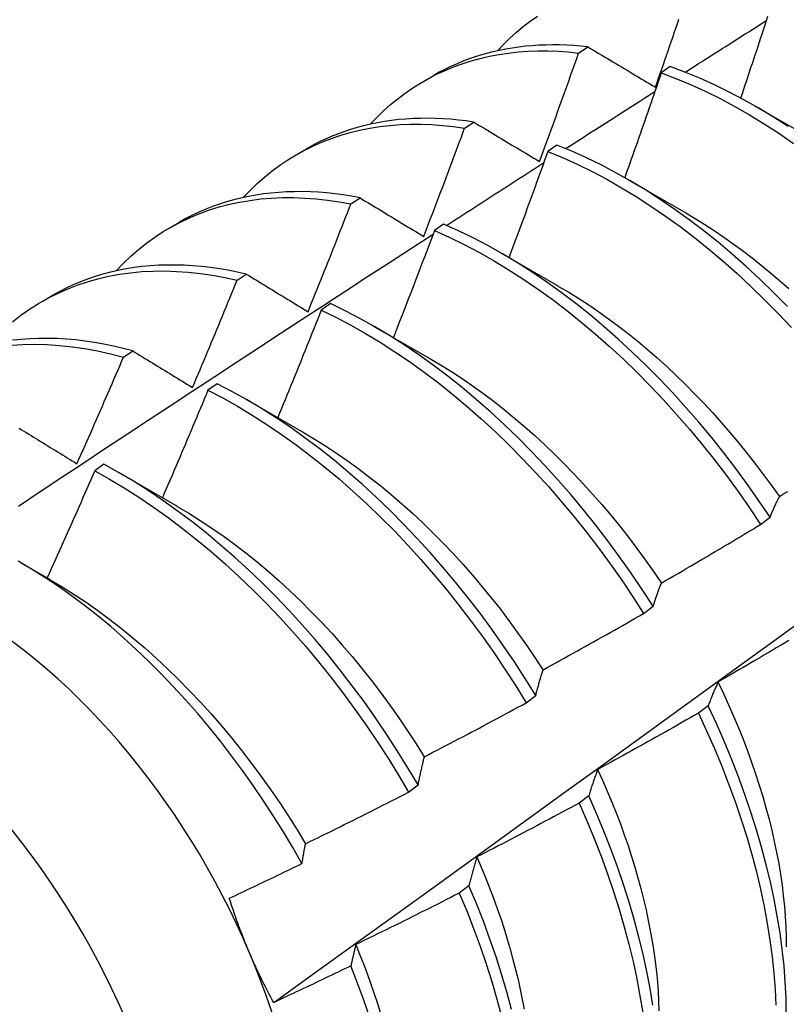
# Model space of a CAD drawing. Header units: inches. Extents: x 7 to 154, y 11 to 93.
# Tile 79 of 85: x 137.352 to 137.561, y 66.429 to 66.698. Entities that reach past the tile are written whole.
import ezdxf

# ---------------------------------------------------------------- set-up
doc = ezdxf.new("R2010")
doc.units = ezdxf.units.IN
doc.header["$MEASUREMENT"] = 0
doc.layers.add('Visible Edges(ANSI)', color=7, linetype='Continuous', lineweight=25)
doc.layers.add('Visible Tangent Edges(ANSI)', color=7, linetype='Continuous', lineweight=25)

msp = doc.modelspace()

# ---------------------------------------------------------------- linework, layer by layer
at = {"layer": 'Visible Edges(ANSI)'}
for p, q in [((137.5046, 66.68904), (137.50712, 66.6907)), ((137.46211, 66.68128), (137.46492, 66.6829)), ((137.52969, 66.68532), (137.52719, 66.68359)), ((137.55269, 66.6746), (137.56871, 66.66539)), ((137.4734, 66.66845), (137.47592, 66.67012)), ((137.42731, 66.66119), (137.43013, 66.66281)), ((137.49867, 66.66382), (137.49616, 66.66208)), ((137.51789, 66.65451), (137.53391, 66.6453)), ((137.44224, 66.6477), (137.44476, 66.64938)), ((137.39251, 66.6411), (137.39533, 66.64272)), ((137.46765, 66.64218), (137.46515, 66.64043)), ((137.4831, 66.63442), (137.49911, 66.62521)), ((137.41112, 66.62681), (137.41363, 66.6285)), ((137.35772, 66.62101), (137.36053, 66.62263)), ((137.43665, 66.6204), (137.43414, 66.61863)), ((137.4483, 66.61433), (137.46431, 66.60511)), ((137.38002, 66.60576), (137.38253, 66.60746)), ((137.40565, 66.59847), (137.40314, 66.59669)), ((137.4135, 66.59424), (137.42951, 66.58502)), ((137.37465, 66.5764), (137.37215, 66.57462)), ((137.3787, 66.57415), (137.39471, 66.56493)), ((137.5544, 66.55995), (137.55698, 66.56192)), ((137.35175, 66.54954), (137.35991, 66.54484)), ((137.52237, 66.53555), (137.52496, 66.53752)), ((137.49025, 66.5111), (137.49285, 66.51308)), ((137.54004, 66.51025), (137.5374, 66.50826)), ((137.45805, 66.48661), (137.46066, 66.48859)), ((137.50736, 66.48561), (137.50471, 66.48362)), ((137.47458, 66.46096), (137.47192, 66.45897))]:
    msp.add_line(p, q, dxfattribs=at)
at = {"layer": 'Visible Edges(ANSI)', "flags": 128}
for points in [[(137.48236, 66.68963), (137.48405, 66.69141), (137.4858, 66.69311), (137.4876, 66.69473), (137.48945, 66.69627), (137.49135, 66.69774), (137.49331, 66.69912)], [(137.55633, 66.69906), (137.55594, 66.69789), (137.55556, 66.69671), (137.55517, 66.69553), (137.55479, 66.69436), (137.5544, 66.69318), (137.55401, 66.692), (137.55363, 66.69082), (137.55324, 66.68965), (137.55285, 66.68847), (137.55246, 66.68729), (137.55207, 66.68612), (137.55168, 66.68494), (137.55129, 66.68376), (137.5509, 66.68259), (137.5505, 66.68141), (137.55011, 66.68023), (137.54972, 66.67906), (137.54932, 66.67788), (137.54893, 66.67671)], [(137.52562, 66.67968), (137.52605, 66.68092), (137.52649, 66.68216), (137.52692, 66.6834), (137.52735, 66.68464), (137.52778, 66.68588), (137.52821, 66.68712), (137.52864, 66.68836), (137.52907, 66.68961), (137.5295, 66.69085), (137.52993, 66.69209), (137.53036, 66.69333), (137.53078, 66.69457), (137.53121, 66.69581), (137.53163, 66.69706), (137.53206, 66.6983)], [(137.53375, 66.68379), (137.53467, 66.68438), (137.5356, 66.68497), (137.53652, 66.68556), (137.53745, 66.68615), (137.53837, 66.68673), (137.5393, 66.68732), (137.54022, 66.68791), (137.54115, 66.6885), (137.54207, 66.68909), (137.543, 66.68968), (137.54392, 66.69027), (137.54485, 66.69086), (137.54577, 66.69144), (137.5467, 66.69203), (137.54763, 66.69262), (137.54855, 66.69321), (137.54948, 66.6938), (137.5504, 66.69438), (137.55133, 66.69497), (137.55225, 66.69556), (137.55318, 66.69615), (137.5541, 66.69673), (137.55503, 66.69732), (137.55595, 66.69791)], [(137.50712, 66.6907), (137.50516, 66.6909), (137.50322, 66.69106), (137.50129, 66.69117), (137.49938, 66.69124), (137.49748, 66.69125), (137.49559, 66.69123), (137.49372, 66.69115), (137.49187, 66.69103), (137.49004, 66.69087), (137.48822, 66.69066), (137.48642, 66.6904), (137.48464, 66.6901), (137.48288, 66.68975), (137.48114, 66.68935), (137.47941, 66.68891), (137.47771, 66.68842), (137.47604, 66.68789), (137.47438, 66.68731), (137.47274, 66.68669), (137.47113, 66.68602), (137.46954, 66.68531), (137.46798, 66.68455), (137.46644, 66.68375), (137.46492, 66.6829)], [(137.44756, 66.66954), (137.44935, 66.67142), (137.45119, 66.6732), (137.4531, 66.6749), (137.45507, 66.67651), (137.45709, 66.67803), (137.45917, 66.67947), (137.4613, 66.68081), (137.46349, 66.68205), (137.46573, 66.68321), (137.46803, 66.68427), (137.47037, 66.68524), (137.47276, 66.68611), (137.4752, 66.68689), (137.47768, 66.68757), (137.4802, 66.68815), (137.48277, 66.68864), (137.48537, 66.68903), (137.48802, 66.68932), (137.4907, 66.68952), (137.49342, 66.68962), (137.49617, 66.68962), (137.49895, 66.68952), (137.50176, 66.68933), (137.5046, 66.68904)], [(137.49389, 66.65931), (137.49434, 66.66055), (137.4948, 66.66179), (137.49525, 66.66303), (137.4957, 66.66426), (137.49616, 66.6655), (137.49661, 66.66674), (137.49706, 66.66798), (137.49751, 66.66921), (137.49796, 66.67045), (137.49841, 66.67169), (137.49885, 66.67293), (137.4993, 66.67417), (137.49975, 66.6754), (137.50019, 66.67664), (137.50064, 66.67788), (137.50108, 66.67912), (137.50152, 66.68036), (137.50196, 66.6816), (137.5024, 66.68284), (137.50284, 66.68408), (137.50328, 66.68532), (137.50372, 66.68656), (137.50416, 66.6878), (137.5046, 66.68904)], [(137.50712, 66.6907), (137.50788, 66.69024), (137.50864, 66.68979), (137.50941, 66.68933), (137.51017, 66.68888), (137.51093, 66.68842), (137.5117, 66.68796), (137.51247, 66.68751), (137.51323, 66.68705), (137.514, 66.68659), (137.51477, 66.68613), (137.51554, 66.68568), (137.51631, 66.68522), (137.51708, 66.68476), (137.51785, 66.6843), (137.51863, 66.68384), (137.5194, 66.68338), (137.52017, 66.68292), (137.52095, 66.68246), (137.52172, 66.68199), (137.5225, 66.68153), (137.52328, 66.68107), (137.52406, 66.68061), (137.52484, 66.68014), (137.52562, 66.67968)], [(137.52719, 66.68359), (137.52678, 66.68239), (137.52637, 66.6812), (137.52596, 66.68), (137.52555, 66.6788), (137.52514, 66.67761), (137.52473, 66.67641), (137.52432, 66.67521), (137.52391, 66.67402), (137.5235, 66.67282), (137.52308, 66.67163), (137.52267, 66.67043), (137.52226, 66.66924), (137.52184, 66.66804), (137.52142, 66.66684), (137.52101, 66.66565), (137.52059, 66.66445), (137.52017, 66.66326), (137.51975, 66.66206), (137.51933, 66.66087), (137.51891, 66.65967), (137.51849, 66.65848), (137.51807, 66.65729), (137.51765, 66.65609), (137.51722, 66.6549)], [(137.52719, 66.68359), (137.5312, 66.68208), (137.53522, 66.6804), (137.53926, 66.67856), (137.5433, 66.67657), (137.54734, 66.67442), (137.55138, 66.67211), (137.55541, 66.66965), (137.55942, 66.66705), (137.56342, 66.6643)], [(137.56193, 66.66888), (137.55791, 66.67147), (137.55388, 66.67391), (137.54984, 66.67621), (137.5458, 66.67835), (137.54176, 66.68033), (137.53773, 66.68216), (137.5337, 66.68382), (137.52969, 66.68532)], [(137.50104, 66.66285), (137.50206, 66.6635), (137.50307, 66.66416), (137.50409, 66.66481), (137.50511, 66.66546), (137.50612, 66.66612), (137.50714, 66.66677), (137.50816, 66.66742), (137.50918, 66.66807), (137.51019, 66.66873), (137.51121, 66.66938), (137.51223, 66.67003), (137.51324, 66.67068), (137.51426, 66.67133), (137.51528, 66.67199), (137.5163, 66.67264), (137.51731, 66.67329), (137.51833, 66.67394), (137.51935, 66.67459), (137.52037, 66.67524), (137.52139, 66.67589), (137.5224, 66.67654), (137.52342, 66.67719), (137.52444, 66.67784), (137.52546, 66.6785)], [(137.41277, 66.64945), (137.41465, 66.65142), (137.41659, 66.65329), (137.41861, 66.65507), (137.42069, 66.65675), (137.42283, 66.65833), (137.42504, 66.65981), (137.4273, 66.66118), (137.42963, 66.66246), (137.43201, 66.66363), (137.43445, 66.6647), (137.43694, 66.66566), (137.43949, 66.66652), (137.44208, 66.66727), (137.44472, 66.66791), (137.44742, 66.66845), (137.45015, 66.66888), (137.45293, 66.6692), (137.45575, 66.66942), (137.45861, 66.66953), (137.4615, 66.66953), (137.46443, 66.66942), (137.46739, 66.6692), (137.47038, 66.66888), (137.4734, 66.66845)], [(137.47592, 66.67012), (137.47379, 66.67042), (137.47168, 66.67068), (137.46958, 66.67088), (137.4675, 66.67103), (137.46543, 66.67112), (137.46338, 66.67116), (137.46134, 66.67115), (137.45933, 66.67108), (137.45733, 66.67096), (137.45536, 66.67079), (137.4534, 66.67056), (137.45146, 66.67028), (137.44955, 66.66995), (137.44766, 66.66956), (137.44579, 66.66913), (137.44395, 66.66863), (137.44213, 66.66809), (137.44033, 66.66749), (137.43856, 66.66684), (137.43682, 66.66614), (137.43511, 66.66538), (137.43342, 66.66458), (137.43176, 66.66372), (137.43013, 66.66281)], [(137.47592, 66.67012), (137.47666, 66.66967), (137.4774, 66.66923), (137.47814, 66.66878), (137.47888, 66.66833), (137.47962, 66.66789), (137.48037, 66.66744), (137.48111, 66.66699), (137.48186, 66.66654), (137.4826, 66.66609), (137.48335, 66.66564), (137.4841, 66.6652), (137.48484, 66.66475), (137.48559, 66.6643), (137.48634, 66.66384), (137.48709, 66.66339), (137.48785, 66.66294), (137.4886, 66.66249), (137.48935, 66.66204), (137.4901, 66.66158), (137.49086, 66.66113), (137.49161, 66.66068), (137.49237, 66.66022), (137.49313, 66.65977), (137.49389, 66.65931)], [(137.46219, 66.63882), (137.46267, 66.64005), (137.46314, 66.64128), (137.46362, 66.64252), (137.46409, 66.64375), (137.46457, 66.64498), (137.46504, 66.64622), (137.46551, 66.64745), (137.46598, 66.64868), (137.46645, 66.64992), (137.46692, 66.65115), (137.46739, 66.65238), (137.46786, 66.65362), (137.46832, 66.65485), (137.46879, 66.65609), (137.46925, 66.65732), (137.46972, 66.65856), (137.47018, 66.65979), (137.47064, 66.66103), (137.47111, 66.66227), (137.47157, 66.6635), (137.47203, 66.66474), (137.47249, 66.66597), (137.47294, 66.66721), (137.4734, 66.66845)], [(137.49616, 66.66208), (137.49573, 66.66087), (137.49529, 66.65965), (137.49485, 66.65844), (137.49442, 66.65723), (137.49398, 66.65602), (137.49354, 66.65481), (137.4931, 66.65359), (137.49266, 66.65238), (137.49222, 66.65117), (137.49178, 66.64996), (137.49134, 66.64875), (137.4909, 66.64754), (137.49046, 66.64633), (137.49001, 66.64512), (137.48957, 66.64391), (137.48912, 66.6427), (137.48868, 66.64149), (137.48823, 66.64028), (137.48778, 66.63907), (137.48734, 66.63786), (137.48689, 66.63665), (137.48644, 66.63544), (137.48599, 66.63423), (137.48554, 66.63302)], [(137.49616, 66.66208), (137.50018, 66.66041), (137.50422, 66.65859), (137.50826, 66.6566), (137.5123, 66.65446), (137.51634, 66.65216), (137.52037, 66.64971), (137.52439, 66.64712), (137.52839, 66.64438), (137.53236, 66.6415), (137.53632, 66.63849), (137.54024, 66.63534), (137.54412, 66.63206), (137.54796, 66.62866), (137.55176, 66.62513), (137.55551, 66.62149), (137.55921, 66.61774), (137.56284, 66.61388)], [(137.56174, 66.61965), (137.55804, 66.6234), (137.55429, 66.62703), (137.55048, 66.63054), (137.54664, 66.63394), (137.54275, 66.6372), (137.53883, 66.64034), (137.53487, 66.64335), (137.53089, 66.64622), (137.52689, 66.64894), (137.52287, 66.65153), (137.51884, 66.65396), (137.5148, 66.65625), (137.51076, 66.65838), (137.50672, 66.66035), (137.50269, 66.66217), (137.49867, 66.66382)], [(137.46844, 66.64183), (137.46955, 66.64254), (137.47066, 66.64326), (137.47177, 66.64398), (137.47287, 66.6447), (137.47398, 66.64541), (137.47509, 66.64613), (137.4762, 66.64685), (137.47731, 66.64756), (137.47842, 66.64828), (137.47953, 66.649), (137.48064, 66.64971), (137.48175, 66.65043), (137.48286, 66.65115), (137.48397, 66.65186), (137.48508, 66.65258), (137.48619, 66.65329), (137.4873, 66.65401), (137.48841, 66.65472), (137.48952, 66.65544), (137.49063, 66.65615), (137.49174, 66.65687), (137.49285, 66.65758), (137.49396, 66.6583), (137.49507, 66.65901)], [(137.44476, 66.64938), (137.44246, 66.64981), (137.44017, 66.65017), (137.4379, 66.65047), (137.43565, 66.65071), (137.43341, 66.65089), (137.43119, 66.65101), (137.42899, 66.65107), (137.42681, 66.65106), (137.42465, 66.651), (137.42251, 66.65087), (137.4204, 66.65068), (137.41831, 66.65043), (137.41624, 66.65012), (137.4142, 66.64975), (137.41218, 66.64932), (137.41019, 66.64883), (137.40823, 66.64827), (137.40629, 66.64766), (137.40439, 66.64699), (137.40251, 66.64625), (137.40067, 66.64546), (137.39886, 66.6446), (137.39707, 66.64369), (137.39533, 66.64272)], [(137.37797, 66.62936), (137.37994, 66.63143), (137.38199, 66.63338), (137.38411, 66.63524), (137.38631, 66.63698), (137.38857, 66.63861), (137.39091, 66.64014), (137.39331, 66.64155), (137.39577, 66.64285), (137.3983, 66.64403), (137.40088, 66.6451), (137.40353, 66.64605), (137.40623, 66.64689), (137.40899, 66.64761), (137.4118, 66.64821), (137.41465, 66.64869), (137.41756, 66.64906), (137.42051, 66.6493), (137.42351, 66.64943), (137.42654, 66.64944), (137.42962, 66.64933), (137.43272, 66.6491), (137.43587, 66.64875), (137.43904, 66.64828), (137.44224, 66.6477)], [(137.44476, 66.64938), (137.44548, 66.64895), (137.44619, 66.64851), (137.44691, 66.64808), (137.44763, 66.64764), (137.44835, 66.6472), (137.44907, 66.64677), (137.44979, 66.64633), (137.45052, 66.64589), (137.45124, 66.64545), (137.45196, 66.64501), (137.45269, 66.64457), (137.45342, 66.64413), (137.45414, 66.64369), (137.45487, 66.64325), (137.4556, 66.64281), (137.45633, 66.64237), (137.45706, 66.64193), (137.45779, 66.64148), (137.45852, 66.64104), (137.45925, 66.6406), (137.45999, 66.64015), (137.46072, 66.63971), (137.46145, 66.63926), (137.46219, 66.63882)], [(137.43053, 66.61819), (137.43102, 66.61942), (137.43152, 66.62065), (137.43202, 66.62187), (137.43251, 66.6231), (137.43301, 66.62433), (137.4335, 66.62556), (137.43399, 66.62679), (137.43449, 66.62801), (137.43498, 66.62924), (137.43547, 66.63047), (137.43596, 66.6317), (137.43645, 66.63293), (137.43693, 66.63416), (137.43742, 66.63539), (137.43791, 66.63662), (137.43839, 66.63785), (137.43888, 66.63908), (137.43936, 66.64031), (137.43984, 66.64154), (137.44032, 66.64277), (137.4408, 66.64401), (137.44129, 66.64524), (137.44176, 66.64647), (137.44224, 66.6477)], [(137.5339, 66.64524), (137.53651, 66.6437), (137.53913, 66.64208), (137.54173, 66.64039), (137.54433, 66.63863), (137.54691, 66.63681), (137.54949, 66.63492), (137.55205, 66.63297), (137.55459, 66.63095), (137.55712, 66.62887), (137.55962, 66.62674), (137.56211, 66.62454)], [(137.46515, 66.64043), (137.46468, 66.6392), (137.46422, 66.63798), (137.46376, 66.63676), (137.4633, 66.63553), (137.46283, 66.63431), (137.46237, 66.63309), (137.4619, 66.63187), (137.46144, 66.63064), (137.46097, 66.62942), (137.4605, 66.6282), (137.46004, 66.62698), (137.45957, 66.62576), (137.4591, 66.62454), (137.45863, 66.62332), (137.45815, 66.6221), (137.45768, 66.62088), (137.45721, 66.61966), (137.45674, 66.61844), (137.45626, 66.61722), (137.45579, 66.616), (137.45531, 66.61478), (137.45483, 66.61356), (137.45436, 66.61234), (137.45388, 66.61112)], [(137.46515, 66.64043), (137.46918, 66.63861), (137.47322, 66.63663), (137.47726, 66.6345), (137.4813, 66.63221), (137.48533, 66.62977), (137.48935, 66.62719), (137.49335, 66.62446), (137.49733, 66.62159), (137.50128, 66.61858), (137.5052, 66.61544), (137.50909, 66.61217), (137.51294, 66.60877), (137.51674, 66.60525), (137.52049, 66.60162), (137.52419, 66.59787), (137.52783, 66.59402), (137.53141, 66.59007), (137.53492, 66.58602), (137.53837, 66.58187), (137.54174, 66.57764), (137.54503, 66.57333), (137.54824, 66.56894), (137.55136, 66.56448), (137.5544, 66.55995)], [(137.55698, 66.56192), (137.55394, 66.56644), (137.55081, 66.5709), (137.54759, 66.57528), (137.5443, 66.57959), (137.54092, 66.58381), (137.53747, 66.58795), (137.53395, 66.59199), (137.53037, 66.59594), (137.52672, 66.59979), (137.52302, 66.60352), (137.51926, 66.60715), (137.51546, 66.61066), (137.51161, 66.61404), (137.50772, 66.6173), (137.5038, 66.62043), (137.49984, 66.62343), (137.49586, 66.62629), (137.49186, 66.62901), (137.48784, 66.63159), (137.4838, 66.63401), (137.47977, 66.63629), (137.47572, 66.63841), (137.47168, 66.64037), (137.46765, 66.64218)], [(137.35124, 66.56496), (137.35721, 66.56892), (137.36318, 66.57288), (137.36915, 66.57683), (137.37512, 66.58078), (137.38109, 66.58472), (137.38706, 66.58866), (137.39304, 66.5926), (137.39901, 66.59653), (137.40499, 66.60045), (137.41096, 66.60438), (137.41694, 66.60829), (137.42292, 66.61221), (137.4289, 66.61611), (137.43488, 66.62002), (137.44086, 66.62391), (137.44684, 66.62781), (137.45282, 66.6317), (137.45881, 66.63558), (137.46479, 66.63946)], [(137.34962, 66.6154), (137.35193, 66.61721), (137.35432, 66.61889), (137.35678, 66.62046), (137.35932, 66.6219), (137.36192, 66.62322), (137.36459, 66.62441), (137.36733, 66.62547), (137.37013, 66.62641), (137.37299, 66.62722), (137.37591, 66.6279), (137.37889, 66.62845), (137.38192, 66.62887), (137.385, 66.62916), (137.38812, 66.62932), (137.39129, 66.62935), (137.39451, 66.62925), (137.39776, 66.62902), (137.40105, 66.62866), (137.40438, 66.62817), (137.40773, 66.62755), (137.41112, 66.62681)], [(137.41363, 66.6285), (137.41116, 66.62905), (137.4087, 66.62953), (137.40625, 66.62995), (137.40383, 66.63029), (137.40142, 66.63056), (137.39903, 66.63077), (137.39666, 66.63091), (137.39431, 66.63097), (137.39199, 66.63097), (137.38969, 66.6309), (137.38741, 66.63076), (137.38516, 66.63055), (137.38294, 66.63026), (137.38074, 66.62991), (137.37857, 66.62949), (137.37644, 66.629), (137.37433, 66.62845), (137.37226, 66.62782), (137.37021, 66.62712), (137.36821, 66.62636), (137.36623, 66.62553), (137.36429, 66.62463), (137.36239, 66.62366), (137.36053, 66.62263)], [(137.39889, 66.59744), (137.39941, 66.59866), (137.39993, 66.59988), (137.40045, 66.6011), (137.40096, 66.60232), (137.40148, 66.60354), (137.40199, 66.60476), (137.40251, 66.60599), (137.40302, 66.60721), (137.40353, 66.60843), (137.40405, 66.60966), (137.40456, 66.61088), (137.40507, 66.6121), (137.40557, 66.61333), (137.40608, 66.61455), (137.40659, 66.61577), (137.4071, 66.617), (137.4076, 66.61822), (137.40811, 66.61945), (137.40861, 66.62067), (137.40911, 66.6219), (137.40962, 66.62313), (137.41012, 66.62435), (137.41062, 66.62558), (137.41112, 66.62681)], [(137.41363, 66.6285), (137.41433, 66.62808), (137.41502, 66.62765), (137.41572, 66.62723), (137.41641, 66.6268), (137.41711, 66.62637), (137.41781, 66.62595), (137.41851, 66.62552), (137.41921, 66.62509), (137.41991, 66.62467), (137.42061, 66.62424), (137.42132, 66.62381), (137.42202, 66.62338), (137.42272, 66.62295), (137.42343, 66.62252), (137.42414, 66.62209), (137.42484, 66.62166), (137.42555, 66.62123), (137.42626, 66.62079), (137.42697, 66.62036), (137.42768, 66.61993), (137.42839, 66.6195), (137.4291, 66.61906), (137.42981, 66.61863), (137.43053, 66.61819)], [(137.49911, 66.62514), (137.50187, 66.62352), (137.50461, 66.62182), (137.50735, 66.62005), (137.51008, 66.6182), (137.51279, 66.61627), (137.5155, 66.61427), (137.51818, 66.61219), (137.52085, 66.61004), (137.52349, 66.60782), (137.52612, 66.60554), (137.52871, 66.60318), (137.53129, 66.60076), (137.53383, 66.59828), (137.53635, 66.59574), (137.53884, 66.59314), (137.54129, 66.59049), (137.54371, 66.58779), (137.5461, 66.58503), (137.54844, 66.58223), (137.55075, 66.57938), (137.55302, 66.57648), (137.55524, 66.57355), (137.55742, 66.57057), (137.55956, 66.56756)], [(137.43414, 66.61863), (137.43365, 66.6174), (137.43317, 66.61617), (137.43268, 66.61494), (137.43219, 66.61372), (137.4317, 66.61249), (137.43121, 66.61126), (137.43072, 66.61003), (137.43023, 66.60881), (137.42974, 66.60758), (137.42924, 66.60635), (137.42875, 66.60512), (137.42825, 66.6039), (137.42776, 66.60267), (137.42726, 66.60145), (137.42676, 66.60022), (137.42627, 66.599), (137.42577, 66.59777), (137.42527, 66.59655), (137.42477, 66.59532), (137.42427, 66.5941), (137.42376, 66.59287), (137.42326, 66.59165), (137.42276, 66.59042), (137.42225, 66.5892)], [(137.43414, 66.61863), (137.43818, 66.61666), (137.44222, 66.61454), (137.44626, 66.61226), (137.45029, 66.60983), (137.45431, 66.60725), (137.45832, 66.60453), (137.4623, 66.60167), (137.46625, 66.59867), (137.47017, 66.59554), (137.47406, 66.59227), (137.47791, 66.58888), (137.48172, 66.58537), (137.48547, 66.58175), (137.48917, 66.57801), (137.49282, 66.57416), (137.4964, 66.57021), (137.49992, 66.56617), (137.50337, 66.56203), (137.50674, 66.5578), (137.51004, 66.55349), (137.51325, 66.54911), (137.51638, 66.54465), (137.51942, 66.54013), (137.52237, 66.53555)], [(137.52496, 66.53752), (137.522, 66.5421), (137.51896, 66.54662), (137.51582, 66.55107), (137.5126, 66.55545), (137.5093, 66.55975), (137.50592, 66.56397), (137.50247, 66.5681), (137.49894, 66.57214), (137.49536, 66.57608), (137.49171, 66.57992), (137.488, 66.58365), (137.48424, 66.58727), (137.48043, 66.59077), (137.47658, 66.59415), (137.47269, 66.5974), (137.46876, 66.60052), (137.46481, 66.60351), (137.46082, 66.60637), (137.45682, 66.60908), (137.4528, 66.61164), (137.44877, 66.61406), (137.44473, 66.61633), (137.44069, 66.61844), (137.43665, 66.6204)], [(137.38253, 66.60746), (137.37989, 66.60815), (137.37725, 66.60877), (137.37464, 66.6093), (137.37204, 66.60976), (137.36946, 66.61014), (137.3669, 66.61045), (137.36436, 66.61067), (137.36184, 66.61082), (137.35935, 66.61089), (137.35688, 66.61087), (137.35444, 66.61079), (137.35203, 66.61062), (137.34965, 66.61037)], [(137.3492, 66.60899), (137.35246, 66.6092), (137.35576, 66.60927), (137.35911, 66.60919), (137.36251, 66.60897), (137.36594, 66.60861), (137.36941, 66.60811), (137.37292, 66.60746), (137.37646, 66.60668), (137.38002, 66.60576)], [(137.38253, 66.60746), (137.38321, 66.60705), (137.38388, 66.60664), (137.38455, 66.60623), (137.38523, 66.60581), (137.3859, 66.6054), (137.38658, 66.60499), (137.38726, 66.60457), (137.38793, 66.60415), (137.38861, 66.60374), (137.38929, 66.60332), (137.38997, 66.60291), (137.39065, 66.60249), (137.39134, 66.60207), (137.39202, 66.60165), (137.3927, 66.60123), (137.39339, 66.60081), (137.39407, 66.60039), (137.39476, 66.59997), (137.39545, 66.59955), (137.39613, 66.59913), (137.39682, 66.59871), (137.39751, 66.59828), (137.3982, 66.59786), (137.39889, 66.59744)], [(137.36728, 66.57655), (137.36782, 66.57777), (137.36836, 66.57898), (137.3689, 66.58019), (137.36944, 66.58141), (137.36998, 66.58262), (137.37051, 66.58384), (137.37105, 66.58505), (137.37158, 66.58627), (137.37212, 66.58748), (137.37265, 66.5887), (137.37318, 66.58992), (137.37371, 66.59113), (137.37424, 66.59235), (137.37477, 66.59357), (137.3753, 66.59479), (137.37583, 66.596), (137.37636, 66.59722), (137.37688, 66.59844), (137.37741, 66.59966), (137.37793, 66.60088), (137.37846, 66.6021), (137.37898, 66.60332), (137.3795, 66.60454), (137.38002, 66.60576)], [(137.46431, 66.6051), (137.4672, 66.60339), (137.47008, 66.6016), (137.47295, 66.59972), (137.47581, 66.59775), (137.47865, 66.5957), (137.48148, 66.59356), (137.48429, 66.59135), (137.48708, 66.58906), (137.48985, 66.58669), (137.49259, 66.58426), (137.49531, 66.58175), (137.498, 66.57917), (137.50066, 66.57654), (137.50328, 66.57383), (137.50587, 66.57107), (137.50842, 66.56825), (137.51094, 66.56537), (137.51341, 66.56245), (137.51584, 66.55947), (137.51822, 66.55644), (137.52055, 66.55336), (137.52284, 66.55024), (137.52507, 66.54708), (137.52724, 66.54388)], [(137.40314, 66.59669), (137.40263, 66.59546), (137.40212, 66.59423), (137.40161, 66.593), (137.40109, 66.59178), (137.40058, 66.59055), (137.40007, 66.58932), (137.39955, 66.58809), (137.39903, 66.58687), (137.39852, 66.58564), (137.398, 66.58441), (137.39748, 66.58318), (137.39696, 66.58196), (137.39644, 66.58073), (137.39592, 66.57951), (137.3954, 66.57828), (137.39487, 66.57706), (137.39435, 66.57583), (137.39383, 66.57461), (137.3933, 66.57338), (137.39277, 66.57216), (137.39225, 66.57093), (137.39172, 66.56971), (137.39119, 66.56849), (137.39066, 66.56726)], [(137.40314, 66.59669), (137.40718, 66.59458), (137.41122, 66.59231), (137.41526, 66.58989), (137.41928, 66.58732), (137.42328, 66.58461), (137.42726, 66.58175), (137.43122, 66.57876), (137.43514, 66.57563), (137.43903, 66.57238), (137.44289, 66.569), (137.44669, 66.56549), (137.45045, 66.56187), (137.45416, 66.55814), (137.45781, 66.5543), (137.46139, 66.55036), (137.46491, 66.54632), (137.46837, 66.54219), (137.47174, 66.53796), (137.47504, 66.53366), (137.47826, 66.52928), (137.4814, 66.52483), (137.48444, 66.52031), (137.4874, 66.51573), (137.49025, 66.5111)], [(137.49285, 66.51308), (137.48999, 66.51771), (137.48703, 66.52228), (137.48397, 66.52679), (137.48083, 66.53124), (137.47761, 66.53561), (137.4743, 66.53991), (137.47092, 66.54413), (137.46746, 66.54825), (137.46393, 66.55229), (137.46034, 66.55622), (137.45669, 66.56005), (137.45298, 66.56378), (137.44922, 66.56739), (137.44541, 66.57088), (137.44155, 66.57425), (137.43766, 66.5775), (137.43373, 66.58062), (137.42977, 66.5836), (137.42579, 66.58644), (137.42178, 66.58914), (137.41776, 66.5917), (137.41373, 66.59411), (137.40969, 66.59637), (137.40565, 66.59847)], [(137.35146, 66.58628), (137.35211, 66.58588), (137.35276, 66.58548), (137.35341, 66.58508), (137.35407, 66.58468), (137.35472, 66.58428), (137.35537, 66.58388), (137.35603, 66.58348), (137.35668, 66.58307), (137.35734, 66.58267), (137.358, 66.58227), (137.35865, 66.58186), (137.35931, 66.58146), (137.35997, 66.58105), (137.36063, 66.58064), (137.36129, 66.58024), (137.36196, 66.57983), (137.36262, 66.57942), (137.36328, 66.57901), (137.36395, 66.5786), (137.36461, 66.5782), (137.36528, 66.57779), (137.36595, 66.57737), (137.36661, 66.57696), (137.36728, 66.57655)], [(137.4295, 66.58499), (137.43252, 66.58319), (137.43554, 66.5813), (137.43855, 66.57931), (137.44154, 66.57724), (137.44452, 66.57507), (137.44748, 66.57282), (137.45042, 66.57048), (137.45334, 66.56806), (137.45623, 66.56556), (137.45909, 66.56299), (137.46193, 66.56034), (137.46473, 66.55761), (137.46749, 66.55482), (137.47021, 66.55195), (137.4729, 66.54902), (137.47554, 66.54603), (137.47813, 66.54297), (137.48067, 66.53986), (137.48317, 66.53669), (137.48561, 66.53346), (137.48799, 66.53019), (137.49032, 66.52687), (137.4926, 66.52351), (137.49481, 66.52012)], [(137.46066, 66.48859), (137.45789, 66.49326), (137.45502, 66.49789), (137.45205, 66.50246), (137.44899, 66.50697), (137.44585, 66.51141), (137.44262, 66.51578), (137.4393, 66.52007), (137.43592, 66.52428), (137.43245, 66.5284), (137.42892, 66.53243), (137.42533, 66.53636), (137.42167, 66.54019), (137.41796, 66.5439), (137.41419, 66.54751), (137.41038, 66.55099), (137.40652, 66.55436), (137.40263, 66.5576), (137.3987, 66.5607), (137.39474, 66.56368), (137.39075, 66.56651), (137.38675, 66.56921), (137.38272, 66.57176), (137.37869, 66.57416), (137.37465, 66.5764)], [(137.37215, 66.57462), (137.37161, 66.57339), (137.37108, 66.57217), (137.37054, 66.57094), (137.37001, 66.56972), (137.36947, 66.56849), (137.36893, 66.56727), (137.36839, 66.56605), (137.36785, 66.56483), (137.36731, 66.5636), (137.36677, 66.56238), (137.36623, 66.56116), (137.36569, 66.55994), (137.36514, 66.55872), (137.3646, 66.5575), (137.36405, 66.55628), (137.36351, 66.55506), (137.36296, 66.55384), (137.36241, 66.55262), (137.36186, 66.5514), (137.36131, 66.55018), (137.36076, 66.54896), (137.36021, 66.54774), (137.35966, 66.54652), (137.35911, 66.54531)], [(137.37215, 66.57462), (137.37619, 66.57235), (137.38022, 66.56994), (137.38424, 66.56738), (137.38824, 66.56468), (137.39223, 66.56183), (137.39619, 66.55885), (137.40011, 66.55573), (137.40401, 66.55248), (137.40786, 66.54911), (137.41167, 66.54561), (137.41543, 66.542), (137.41914, 66.53828), (137.42279, 66.53444), (137.42638, 66.53051), (137.42991, 66.52647), (137.43336, 66.52234), (137.43675, 66.51813), (137.44005, 66.51383), (137.44328, 66.50945), (137.44642, 66.505), (137.44947, 66.50049), (137.45243, 66.49591), (137.45529, 66.49129), (137.45805, 66.48661)], [(137.55698, 66.56192), (137.55708, 66.56217), (137.55719, 66.56242), (137.55729, 66.56267), (137.5574, 66.56291), (137.5575, 66.56316), (137.55761, 66.5634), (137.55771, 66.56364), (137.55782, 66.56388), (137.55793, 66.56412), (137.55803, 66.56436), (137.55814, 66.5646), (137.55825, 66.56484), (137.55836, 66.56508), (137.55847, 66.56531), (137.55858, 66.56554), (137.55869, 66.56578), (137.5588, 66.56601), (137.55891, 66.56624), (137.55902, 66.56647), (137.55913, 66.5667), (137.55924, 66.56692), (137.55936, 66.56715), (137.55947, 66.56737), (137.55958, 66.5676)], [(137.55958, 66.5676), (137.56071, 66.56828), (137.56183, 66.56897)], [(137.39471, 66.56487), (137.39787, 66.56299), (137.40102, 66.56102), (137.40417, 66.55894), (137.40729, 66.55677), (137.4104, 66.55449), (137.41349, 66.55213), (137.41656, 66.54967), (137.4196, 66.54712), (137.4226, 66.54448), (137.42558, 66.54175), (137.42852, 66.53894), (137.43142, 66.53604), (137.43428, 66.53307), (137.43709, 66.53003), (137.43986, 66.52691), (137.44259, 66.52373), (137.44526, 66.52048), (137.44788, 66.51718), (137.45044, 66.51382), (137.45295, 66.5104), (137.45539, 66.50694), (137.45778, 66.50344), (137.4601, 66.49989), (137.46235, 66.4963)], [(137.52725, 66.54389), (137.52839, 66.54454), (137.52953, 66.5452), (137.53067, 66.54586), (137.5318, 66.54652), (137.53294, 66.54718), (137.53407, 66.54785), (137.53521, 66.54851), (137.53634, 66.54917), (137.53747, 66.54984), (137.53861, 66.55051), (137.53974, 66.55118), (137.54087, 66.55184), (137.542, 66.55251), (137.54313, 66.55319), (137.54426, 66.55386), (137.54539, 66.55453), (137.54652, 66.5552), (137.54764, 66.55588), (137.54877, 66.55656), (137.5499, 66.55723), (137.55102, 66.55791), (137.55215, 66.55859), (137.55327, 66.55927), (137.5544, 66.55995)], [(137.42886, 66.46707), (137.42637, 66.47144), (137.42379, 66.47577), (137.42112, 66.48005), (137.41837, 66.48427), (137.41553, 66.48844), (137.41261, 66.49255), (137.40962, 66.49659), (137.40656, 66.50055), (137.40344, 66.50442), (137.40026, 66.50821), (137.39701, 66.5119), (137.39372, 66.5155), (137.39037, 66.519), (137.38697, 66.5224), (137.38353, 66.52569), (137.38004, 66.52887), (137.37651, 66.53194), (137.37295, 66.5349), (137.36936, 66.53773), (137.36575, 66.54042), (137.36212, 66.54299), (137.35849, 66.54542), (137.35484, 66.54771), (137.35118, 66.54987)], [(137.35992, 66.5448), (137.36322, 66.54285), (137.3665, 66.54079), (137.36977, 66.53862), (137.37303, 66.53633), (137.37626, 66.53393), (137.37948, 66.53143), (137.38266, 66.52883), (137.38582, 66.52612), (137.38894, 66.52332), (137.39203, 66.52043), (137.39508, 66.51746), (137.39809, 66.5144), (137.40105, 66.51125), (137.40397, 66.50804), (137.40683, 66.50475), (137.40964, 66.50139), (137.4124, 66.49797), (137.41509, 66.49448), (137.41772, 66.49094), (137.42029, 66.48734), (137.42278, 66.4837), (137.42521, 66.48), (137.42755, 66.47627), (137.42982, 66.47249)], [(137.52496, 66.53752), (137.52505, 66.5378), (137.52514, 66.53808), (137.52523, 66.53835), (137.52532, 66.53863), (137.52542, 66.5389), (137.52551, 66.53917), (137.5256, 66.53945), (137.5257, 66.53972), (137.52579, 66.53998), (137.52589, 66.54025), (137.52598, 66.54052), (137.52608, 66.54078), (137.52617, 66.54105), (137.52627, 66.54131), (137.52636, 66.54158), (137.52646, 66.54184), (137.52656, 66.5421), (137.52666, 66.54236), (137.52676, 66.54261), (137.52685, 66.54287), (137.52695, 66.54313), (137.52705, 66.54338), (137.52715, 66.54363), (137.52725, 66.54389)], [(137.42113, 66.42901), (137.43251, 66.43721), (137.44388, 66.44541), (137.45524, 66.45361), (137.46659, 66.46181), (137.47793, 66.47001), (137.48926, 66.4782), (137.50058, 66.4864), (137.51189, 66.4946), (137.52319, 66.50279), (137.53448, 66.51098), (137.54576, 66.51917), (137.55703, 66.52736), (137.56829, 66.53555)], [(137.49485, 66.52013), (137.49601, 66.52076), (137.49716, 66.52139), (137.49831, 66.52202), (137.49946, 66.52266), (137.50061, 66.52329), (137.50176, 66.52393), (137.50291, 66.52456), (137.50406, 66.5252), (137.50521, 66.52584), (137.50636, 66.52648), (137.50751, 66.52712), (137.50865, 66.52776), (137.5098, 66.52841), (137.51094, 66.52905), (137.51209, 66.5297), (137.51323, 66.53034), (137.51438, 66.53099), (137.51552, 66.53164), (137.51666, 66.53229), (137.51781, 66.53294), (137.51895, 66.53359), (137.52009, 66.53424), (137.52123, 66.5349), (137.52237, 66.53555)], [(137.56209, 66.52813), (137.56096, 66.52745), (137.55983, 66.52678), (137.5587, 66.52611), (137.55756, 66.52544), (137.55643, 66.52477), (137.5553, 66.5241), (137.55416, 66.52343), (137.55303, 66.52277), (137.55189, 66.5221), (137.55075, 66.52144), (137.54962, 66.52077), (137.54848, 66.52011), (137.54734, 66.51945), (137.5462, 66.51879), (137.54506, 66.51813), (137.54392, 66.51747), (137.54278, 66.51681)], [(137.49285, 66.51308), (137.49293, 66.51338), (137.49301, 66.51369), (137.49309, 66.51399), (137.49317, 66.5143), (137.49325, 66.5146), (137.49333, 66.5149), (137.49341, 66.5152), (137.49349, 66.5155), (137.49358, 66.5158), (137.49366, 66.51609), (137.49374, 66.51639), (137.49382, 66.51668), (137.49391, 66.51698), (137.49399, 66.51727), (137.49408, 66.51756), (137.49416, 66.51785), (137.49425, 66.51814), (137.49433, 66.51843), (137.49442, 66.51871), (137.4945, 66.519), (137.49459, 66.51928), (137.49468, 66.51957), (137.49477, 66.51985), (137.49485, 66.52013)], [(137.54278, 66.51681), (137.54266, 66.51655), (137.54254, 66.51629), (137.54242, 66.51603), (137.54231, 66.51576), (137.54219, 66.5155), (137.54207, 66.51523), (137.54195, 66.51496), (137.54184, 66.51469), (137.54172, 66.51442), (137.5416, 66.51415), (137.54149, 66.51388), (137.54137, 66.51361), (137.54126, 66.51333), (137.54115, 66.51306), (137.54103, 66.51278), (137.54092, 66.5125), (137.54081, 66.51222), (137.5407, 66.51195), (137.54059, 66.51166), (137.54048, 66.51138), (137.54037, 66.5111), (137.54026, 66.51082), (137.54015, 66.51053), (137.54004, 66.51025)], [(137.54273, 66.51681), (137.54422, 66.51368), (137.54565, 66.51054), (137.54703, 66.5074), (137.54834, 66.50425), (137.5496, 66.50111), (137.5508, 66.49796), (137.55194, 66.49482), (137.55302, 66.49168), (137.55404, 66.48856), (137.55499, 66.48544), (137.55588, 66.48234), (137.55671, 66.47925), (137.55747, 66.47618), (137.55816, 66.47313), (137.55879, 66.47011), (137.55935, 66.46711), (137.55984, 66.46413), (137.56026, 66.46119), (137.56062, 66.45827), (137.56091, 66.45539), (137.56113, 66.45255), (137.56129, 66.44974), (137.56138, 66.44696), (137.56141, 66.44423)], [(137.46238, 66.49633), (137.46355, 66.49693), (137.46472, 66.49754), (137.46588, 66.49814), (137.46705, 66.49875), (137.46822, 66.49936), (137.46938, 66.49997), (137.47054, 66.50058), (137.47171, 66.50119), (137.47287, 66.5018), (137.47404, 66.50241), (137.4752, 66.50302), (137.47636, 66.50364), (137.47752, 66.50426), (137.47868, 66.50487), (137.47984, 66.50549), (137.481, 66.50611), (137.48216, 66.50673), (137.48332, 66.50735), (137.48447, 66.50797), (137.48563, 66.5086), (137.48679, 66.50922), (137.48794, 66.50985), (137.4891, 66.51047), (137.49025, 66.5111)], [(137.5374, 66.50826), (137.53626, 66.5076), (137.53512, 66.50695), (137.53397, 66.5063), (137.53283, 66.50565), (137.53168, 66.505), (137.53054, 66.50435), (137.52939, 66.5037), (137.52824, 66.50305), (137.5271, 66.50241), (137.52595, 66.50176), (137.5248, 66.50112), (137.52365, 66.50048), (137.5225, 66.49984), (137.52135, 66.4992), (137.5202, 66.49856), (137.51905, 66.49792), (137.5179, 66.49728), (137.51674, 66.49665), (137.51559, 66.49601), (137.51444, 66.49538), (137.51328, 66.49475), (137.51213, 66.49411), (137.51097, 66.49348), (137.50982, 66.49285)], [(137.5374, 66.50826), (137.53964, 66.50342), (137.54177, 66.49858), (137.54378, 66.49372), (137.54566, 66.48887), (137.54743, 66.48402), (137.54907, 66.47917), (137.55059, 66.47435), (137.55198, 66.46955), (137.55324, 66.46478), (137.55437, 66.46004), (137.55537, 66.45534), (137.55623, 66.45069), (137.55697, 66.44609), (137.55757, 66.44155), (137.55803, 66.43707), (137.55836, 66.43266), (137.55856, 66.42833)], [(137.56144, 66.42602), (137.56136, 66.43028), (137.56116, 66.43462), (137.56081, 66.43903), (137.56034, 66.44351), (137.55973, 66.44806), (137.55898, 66.45266), (137.55811, 66.45732), (137.5571, 66.46202), (137.55596, 66.46676), (137.55469, 66.47154), (137.55329, 66.47634), (137.55176, 66.48117), (137.55011, 66.48601), (137.54834, 66.49086), (137.54644, 66.49571), (137.54442, 66.50057), (137.54229, 66.50541), (137.54004, 66.51025)], [(137.46066, 66.48859), (137.46073, 66.48892), (137.46079, 66.48926), (137.46086, 66.48959), (137.46093, 66.48992), (137.461, 66.49025), (137.46107, 66.49058), (137.46114, 66.49091), (137.46121, 66.49124), (137.46128, 66.49157), (137.46135, 66.49189), (137.46142, 66.49222), (137.46149, 66.49254), (137.46157, 66.49286), (137.46164, 66.49318), (137.46171, 66.4935), (137.46178, 66.49382), (137.46186, 66.49414), (137.46193, 66.49445), (137.462, 66.49477), (137.46208, 66.49508), (137.46215, 66.4954), (137.46223, 66.49571), (137.46231, 66.49602), (137.46238, 66.49633)], [(137.50982, 66.49285), (137.50971, 66.49256), (137.5096, 66.49227), (137.50949, 66.49198), (137.50939, 66.49169), (137.50928, 66.4914), (137.50918, 66.4911), (137.50907, 66.49081), (137.50897, 66.49051), (137.50886, 66.49021), (137.50876, 66.48991), (137.50866, 66.48961), (137.50855, 66.48931), (137.50845, 66.48901), (137.50835, 66.4887), (137.50825, 66.4884), (137.50815, 66.48809), (137.50805, 66.48779), (137.50795, 66.48748), (137.50785, 66.48717), (137.50775, 66.48686), (137.50765, 66.48655), (137.50755, 66.48624), (137.50746, 66.48592), (137.50736, 66.48561)], [(137.50978, 66.49284), (137.51114, 66.48986), (137.51244, 66.48688), (137.51368, 66.4839), (137.51487, 66.48092), (137.51601, 66.47794), (137.51709, 66.47496), (137.51812, 66.47199), (137.51908, 66.46903), (137.51999, 66.46607), (137.52084, 66.46313), (137.52164, 66.4602), (137.52237, 66.45728), (137.52305, 66.45439), (137.52366, 66.45151), (137.52422, 66.44865), (137.52472, 66.44581), (137.52516, 66.44299), (137.52555, 66.44021), (137.52587, 66.43745), (137.52614, 66.43472), (137.52634, 66.43202), (137.52649, 66.42935), (137.52658, 66.42672)], [(137.42983, 66.47249), (137.43102, 66.47307), (137.4322, 66.47365), (137.43338, 66.47423), (137.43456, 66.4748), (137.43574, 66.47538), (137.43692, 66.47597), (137.4381, 66.47655), (137.43928, 66.47713), (137.44045, 66.47772), (137.44163, 66.4783), (137.44281, 66.47889), (137.44398, 66.47947), (137.44516, 66.48006), (137.44633, 66.48065), (137.44751, 66.48124), (137.44868, 66.48184), (137.44986, 66.48243), (137.45103, 66.48302), (137.4522, 66.48362), (137.45337, 66.48421), (137.45454, 66.48481), (137.45571, 66.48541), (137.45688, 66.48601), (137.45805, 66.48661)], [(137.50471, 66.48362), (137.50356, 66.48299), (137.5024, 66.48237), (137.50124, 66.48174), (137.50008, 66.48112), (137.49892, 66.4805), (137.49776, 66.47988), (137.4966, 66.47926), (137.49543, 66.47864), (137.49427, 66.47802), (137.49311, 66.4774), (137.49194, 66.47679), (137.49078, 66.47617), (137.48961, 66.47556), (137.48845, 66.47495), (137.48728, 66.47434), (137.48612, 66.47373), (137.48495, 66.47312), (137.48378, 66.47251), (137.48261, 66.4719), (137.48144, 66.4713), (137.48027, 66.47069), (137.4791, 66.47009), (137.47793, 66.46949), (137.47676, 66.46888)], [(137.50471, 66.48362), (137.50685, 66.47877), (137.50886, 66.47392), (137.51076, 66.46906), (137.51253, 66.46421), (137.51418, 66.45937), (137.5157, 66.45454), (137.5171, 66.44974), (137.51837, 66.44497), (137.5195, 66.44023), (137.52051, 66.43553), (137.52139, 66.43087), (137.52213, 66.42627)], [(137.52489, 66.42824), (137.52414, 66.43285), (137.52325, 66.4375), (137.52223, 66.44221), (137.52109, 66.44695), (137.51981, 66.45173), (137.5184, 66.45653), (137.51687, 66.46136), (137.51521, 66.4662), (137.51343, 66.47106), (137.51152, 66.47591), (137.5095, 66.48077), (137.50736, 66.48561)], [(137.42886, 66.46707), (137.4289, 66.4673), (137.42894, 66.46753), (137.42898, 66.46776), (137.42902, 66.46799), (137.42906, 66.46822), (137.4291, 66.46845), (137.42914, 66.46868), (137.42918, 66.46891), (137.42922, 66.46913), (137.42926, 66.46936), (137.4293, 66.46959), (137.42934, 66.46982), (137.42938, 66.47004), (137.42942, 66.47027), (137.42946, 66.47049), (137.4295, 66.47072), (137.42954, 66.47094), (137.42958, 66.47116), (137.42962, 66.47139), (137.42967, 66.47161), (137.42971, 66.47183), (137.42975, 66.47205), (137.42979, 66.47227), (137.42983, 66.47249)], [(137.47676, 66.46888), (137.47667, 66.46857), (137.47657, 66.46825), (137.47648, 66.46793), (137.47638, 66.46761), (137.47629, 66.46728), (137.47619, 66.46696), (137.4761, 66.46664), (137.476, 66.46631), (137.47591, 66.46599), (137.47582, 66.46566), (137.47573, 66.46533), (137.47564, 66.465), (137.47555, 66.46467), (137.47546, 66.46434), (137.47537, 66.46401), (137.47528, 66.46367), (137.47519, 66.46334), (137.4751, 66.463), (137.47501, 66.46266), (137.47492, 66.46233), (137.47484, 66.46199), (137.47475, 66.46165), (137.47466, 66.4613), (137.47458, 66.46096)], [(137.47675, 66.46889), (137.47796, 66.46607), (137.47911, 66.46325), (137.48023, 66.46043), (137.48129, 66.45761), (137.4823, 66.45479), (137.48326, 66.45198), (137.48418, 66.44918), (137.48504, 66.44638), (137.48586, 66.44359), (137.48662, 66.44081), (137.48733, 66.43805), (137.488, 66.4353), (137.48861, 66.43257), (137.48916, 66.42985), (137.48967, 66.42715)], [(137.40898, 66.45758), (137.40981, 66.45797), (137.41064, 66.45836), (137.41147, 66.45875), (137.4123, 66.45914), (137.41313, 66.45953), (137.41396, 66.45992), (137.41479, 66.46032), (137.41562, 66.46071), (137.41645, 66.4611), (137.41728, 66.4615), (137.41811, 66.46189), (137.41894, 66.46229), (137.41977, 66.46268), (137.42059, 66.46308), (137.42142, 66.46347), (137.42225, 66.46387), (137.42308, 66.46427), (137.4239, 66.46467), (137.42473, 66.46507), (137.42556, 66.46547), (137.42638, 66.46586), (137.42721, 66.46627), (137.42804, 66.46667), (137.42886, 66.46707)], [(137.48622, 66.42714), (137.48493, 66.43192), (137.48352, 66.43673), (137.48198, 66.44156), (137.48031, 66.4464), (137.47852, 66.45125), (137.47661, 66.45611), (137.47458, 66.46096)], [(137.41442, 66.44284), (137.41417, 66.44344), (137.41391, 66.44404), (137.41366, 66.44464), (137.41342, 66.44525), (137.41317, 66.44585), (137.41293, 66.44646), (137.41269, 66.44707), (137.41246, 66.44768), (137.41222, 66.44829), (137.41199, 66.4489), (137.41176, 66.44951), (137.41153, 66.45013), (137.41131, 66.45074), (137.41108, 66.45136), (137.41086, 66.45197), (137.41064, 66.45259), (137.41043, 66.45321), (137.41021, 66.45383), (137.41, 66.45445), (137.40979, 66.45508), (137.40959, 66.4557), (137.40938, 66.45633), (137.40918, 66.45695), (137.40898, 66.45758)], [(137.47192, 66.45897), (137.47075, 66.45837), (137.46958, 66.45777), (137.4684, 66.45718), (137.46723, 66.45658), (137.46605, 66.45599), (137.46488, 66.4554), (137.4637, 66.4548), (137.46252, 66.45421), (137.46135, 66.45362), (137.46017, 66.45303), (137.45899, 66.45245), (137.45781, 66.45186), (137.45663, 66.45127), (137.45545, 66.45069), (137.45427, 66.45011), (137.45309, 66.44953), (137.45191, 66.44894), (137.45072, 66.44836), (137.44954, 66.44778), (137.44836, 66.44721), (137.44717, 66.44663), (137.44599, 66.44605), (137.44481, 66.44548), (137.44362, 66.44491)], [(137.47192, 66.45897), (137.47395, 66.45412), (137.47585, 66.44926), (137.47763, 66.44441), (137.47929, 66.43957), (137.48082, 66.43474), (137.48222, 66.42993), (137.4835, 66.42516)], [(137.44362, 66.44491), (137.44356, 66.44467), (137.4435, 66.44443), (137.44344, 66.44419), (137.44339, 66.44395), (137.44333, 66.44371), (137.44327, 66.44347), (137.44321, 66.44323), (137.44315, 66.44299), (137.4431, 66.44274), (137.44304, 66.4425), (137.44298, 66.44226), (137.44293, 66.44201), (137.44287, 66.44177), (137.44281, 66.44152), (137.44276, 66.44128), (137.4427, 66.44103), (137.44265, 66.44079), (137.44259, 66.44054), (137.44254, 66.44029), (137.44248, 66.44004), (137.44243, 66.4398), (137.44237, 66.43955), (137.44232, 66.4393), (137.44226, 66.43905)], [(137.44357, 66.44491), (137.44465, 66.44225), (137.44569, 66.43959), (137.44668, 66.43693), (137.44763, 66.43427), (137.44854, 66.43162), (137.44941, 66.42898), (137.45023, 66.42634)], [(137.42113, 66.42901), (137.42083, 66.42957), (137.42052, 66.43013), (137.42022, 66.43069), (137.41992, 66.43126), (137.41962, 66.43182), (137.41933, 66.43239), (137.41904, 66.43296), (137.41875, 66.43352), (137.41846, 66.4341), (137.41818, 66.43467), (137.41789, 66.43524), (137.41761, 66.43582), (137.41733, 66.43639), (137.41706, 66.43697), (137.41678, 66.43755), (137.41651, 66.43813), (137.41624, 66.43871), (137.41598, 66.4393), (137.41571, 66.43988), (137.41545, 66.44047), (137.41519, 66.44106), (137.41493, 66.44165), (137.41467, 66.44224), (137.41442, 66.44284)], [(137.44226, 66.43905), (137.44139, 66.43862), (137.44051, 66.4382), (137.43963, 66.43777), (137.43875, 66.43735), (137.43788, 66.43693), (137.437, 66.43651), (137.43612, 66.43609), (137.43524, 66.43566), (137.43436, 66.43524), (137.43348, 66.43483), (137.4326, 66.43441), (137.43172, 66.43399), (137.43084, 66.43357), (137.42996, 66.43315), (137.42908, 66.43274), (137.42819, 66.43232), (137.42731, 66.4319), (137.42643, 66.43149), (137.42555, 66.43108), (137.42466, 66.43066), (137.42378, 66.43025), (137.4229, 66.42984), (137.42201, 66.42942), (137.42113, 66.42901)], [(137.44743, 66.42492), (137.44583, 66.42963), (137.4441, 66.43433), (137.44226, 66.43905)]]:
    msp.add_lwpolyline(points, dxfattribs=at)
at = {"layer": 'Visible Edges(ANSI)'}
for start_param, end_param in [(1.361945, 2.409143), (0.314748, 1.361945)]:
    msp.add_ellipse((137.33682, 66.42937), major_axis=(0.06545, -0.11337), ratio=0.57735, start_param=start_param, end_param=end_param, dxfattribs=at)
at = {"layer": 'Visible Tangent Edges(ANSI)'}
msp.add_ellipse((137.30341, 66.41009), major_axis=(0.06545, -0.11337), ratio=0.57735, start_param=0, end_param=3.141593, dxfattribs=at)
msp.add_ellipse((137.28114, 66.39723), major_axis=(0.0497, -0.08609), ratio=0.57735, dxfattribs=at)

doc.saveas('drawing.dxf')
